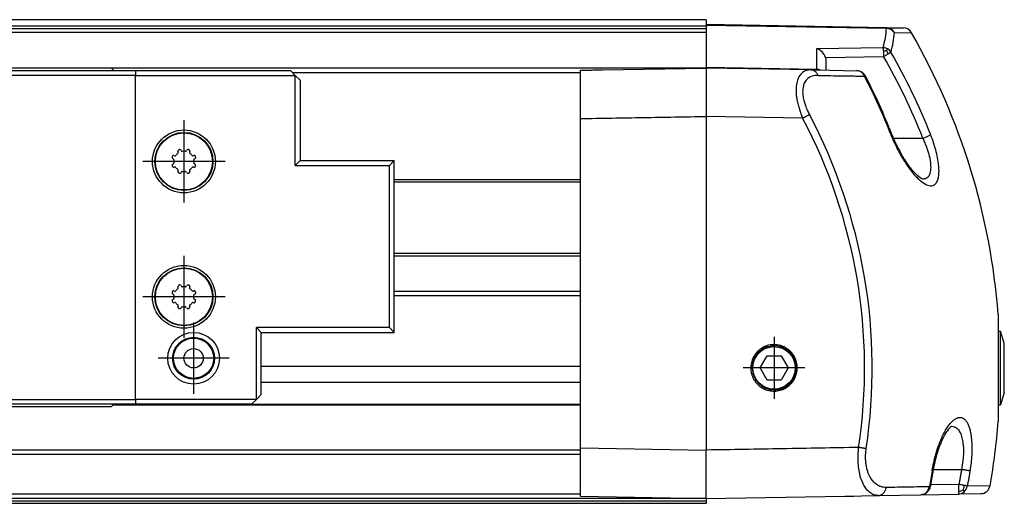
# Model space of a CAD drawing. Header units: millimetres. Extents: x -235 to 9017, y -109 to 485.
# Tile 33 of 35: x 8803 to 8905, y 282 to 332. Entities that reach past the tile are written whole.
import ezdxf

# ---------------------------------------------------------------- set-up
doc = ezdxf.new("R2010")
doc.units = ezdxf.units.MM
doc.linetypes.add('DOT_CENTER', pattern=[14, 12, -1, 0, -1])
doc.layers.add('1', color=7, linetype='Continuous')

# ---------------------------------------------------------------- blocks, each defined once
blk = doc.blocks.new('CABEZA_1_1__31', base_point=(8738.43, 292.1))
at = {"color": 7, "linetype": 'Continuous'}
for p, q in [((8793.68, 326.85), (8813.18, 326.85)), ((8806.49, 327.1), (8800.37, 327.1)), ((8812.93, 327.1), (8806.49, 327.1)), ((8813.18, 326.85), (8812.93, 327.1)), ((8813.18, 326.85), (8815.43, 326.85)), ((8815.43, 326.85), (8831.43, 326.85)), ((8815.43, 326.85), (8815.43, 326.35)), ((8831.43, 326.85), (8831.93, 326.35)), ((8815.43, 326.35), (8751.43, 326.35)), ((8815.43, 326.35), (8831.93, 326.35)), ((8815.43, 292.85), (8815.43, 326.35)), ((8832.43, 325.85), (8831.93, 326.35)), ((8831.93, 317.04), (8831.93, 326.35)), ((8832.43, 325.85), (8832.43, 317.54)), ((8820.14, 318.61), (8820.19, 318.52)), ((8820.66, 318.52), (8820.71, 318.61)), ((8819.36, 317.69), (8819.27, 317.74)), ((8819.41, 318.06), (8819.5, 318.04)), ((8819.84, 318.37), (8819.81, 318.47)), ((8821.04, 318.47), (8821.01, 318.37)), ((8821.35, 318.04), (8821.44, 318.06)), ((8821.58, 317.74), (8821.49, 317.69)), ((8819.27, 317.16), (8819.36, 317.22)), ((8819.5, 316.86), (8819.41, 316.84)), ((8821.44, 316.84), (8821.35, 316.86)), ((8821.49, 317.22), (8821.58, 317.16)), ((8832.43, 317.54), (8831.93, 317.04)), ((8831.93, 317.04), (8841.67, 317.04)), ((8832.43, 317.54), (8842.17, 317.54)), ((8842.17, 317.54), (8841.67, 317.04)), ((8841.67, 300.27), (8841.67, 317.04)), ((8842.17, 299.77), (8842.17, 317.54)), ((8819.81, 316.43), (8819.84, 316.53)), ((8820.19, 316.38), (8820.14, 316.3)), ((8820.71, 316.3), (8820.66, 316.38)), ((8821.01, 316.53), (8821.04, 316.43)), ((8819.84, 304.37), (8819.81, 304.47)), ((8820.14, 304.61), (8820.19, 304.52)), ((8820.66, 304.52), (8820.71, 304.61)), ((8821.04, 304.47), (8821.01, 304.37)), ((8819.36, 303.69), (8819.27, 303.74)), ((8819.41, 304.06), (8819.5, 304.04)), ((8821.35, 304.04), (8821.44, 304.06)), ((8821.58, 303.74), (8821.49, 303.69)), ((8819.27, 303.16), (8819.36, 303.22)), ((8819.5, 302.86), (8819.41, 302.84)), ((8819.81, 302.43), (8819.84, 302.53)), ((8820.19, 302.38), (8820.14, 302.3)), ((8820.71, 302.3), (8820.66, 302.38)), ((8821.01, 302.53), (8821.04, 302.43)), ((8821.44, 302.84), (8821.35, 302.86)), ((8821.49, 303.22), (8821.58, 303.16)), ((8841.67, 300.27), (8827.93, 300.27)), ((8827.93, 300.27), (8828.43, 299.77)), ((8827.93, 292.85), (8827.93, 300.27)), ((8842.17, 299.77), (8841.67, 300.27)), ((8828.43, 299.77), (8842.17, 299.77)), ((8828.43, 293.6), (8828.43, 299.77)), ((8827.93, 292.85), (8828.43, 293.35)), ((8828.43, 293.35), (8828.43, 293.6)), ((8751.43, 292.85), (8815.43, 292.85)), ((8813.18, 292.35), (8793.68, 292.35)), ((8813.18, 292.35), (8812.93, 292.1)), ((8815.43, 292.35), (8813.18, 292.35)), ((8827.93, 292.85), (8815.43, 292.85)), ((8815.43, 292.85), (8815.43, 292.35)), ((8827.43, 292.35), (8815.43, 292.35)), ((8827.93, 292.85), (8827.43, 292.35)), ((8793.93, 292.1), (8812.93, 292.1))]:
    blk.add_line(p, q, dxfattribs=at)
for centre, radius in [((8820.43, 317.45), 3.25), ((8820.43, 317.45), 3), ((8820.43, 317.45), 2.95), ((8820.43, 303.45), 3.25), ((8820.43, 303.45), 3), ((8820.43, 303.45), 2.95), ((8821.43, 297.1), 2.67), ((8821.43, 297.1), 2.17), ((8821.43, 297.1), 2.08), ((8821.43, 297.1), 1)]:
    blk.add_circle(centre, radius, dxfattribs=at)
for centre, radius, start, end in [((8819.96, 318.5), 0.15, 113.8206, 192.5), ((8820.43, 317.45), 1.3, 111.1794, 113.8206), ((8820.01, 318.53), 0.15, 90, 111.1794), ((8820.01, 318.53), 0.15, 32.5, 90), ((8820.84, 318.53), 0.15, 68.8206, 147.5), ((8820.43, 317.45), 1.3, 66.1794, 68.8206), ((8820.89, 318.5), 0.15, 45, 66.1794), ((8820.89, 318.5), 0.15, 347.5, 45), ((8819.35, 317.87), 0.15, 158.8206, 237.5), ((8820.43, 317.45), 1.3, 156.1794, 158.8206), ((8819.37, 317.92), 0.15, 135, 156.1794), ((8819.37, 317.92), 0.15, 77.5, 135), ((8819.32, 317.63), 0.07, 0, 57.5), ((8820.43, 317.45), 1.05, 170.9522, 189.0478), ((8819.52, 318.11), 0.07, 257.5, 324.0478), ((8820.43, 317.45), 1.05, 125.9522, 144.0478), ((8819.77, 318.36), 0.07, 305.9522, 0), ((8820.25, 318.56), 0.07, 212.5, 279.0478), ((8820.43, 317.45), 1.05, 80.9522, 99.0478), ((8820.6, 318.56), 0.07, 260.9522, 327.5), ((8821.08, 318.36), 0.07, 180, 234.0478), ((8820.43, 317.45), 1.05, 35.9522, 54.0478), ((8821.33, 318.11), 0.07, 215.9522, 282.5), ((8821.48, 317.92), 0.15, 23.8206, 102.5), ((8821.53, 317.63), 0.07, 122.5, 180), ((8820.43, 317.45), 1.05, 350.9522, 9.0478), ((8821.5, 317.87), 0.15, 302.5, 0), ((8820.43, 317.45), 1.3, 21.1794, 23.8206), ((8821.5, 317.87), 0.15, 360, 21.1794), ((8819.35, 317.04), 0.15, 122.5, 180), ((8819.35, 317.04), 0.15, 180, 201.1794), ((8820.43, 317.45), 1.3, 201.1794, 203.8206), ((8819.37, 316.99), 0.15, 203.8206, 282.5), ((8819.32, 317.28), 0.07, 302.5, 360), ((8819.52, 316.8), 0.07, 35.9522, 102.5), ((8820.43, 317.45), 1.05, 215.9522, 234.0478), ((8819.77, 316.55), 0.07, 360, 54.0478), ((8821.08, 316.55), 0.07, 125.9522, 180), ((8820.43, 317.45), 1.05, 305.9522, 324.0478), ((8821.33, 316.8), 0.07, 77.5, 144.0478), ((8821.48, 316.99), 0.15, 257.5, 315), ((8821.53, 317.28), 0.07, 180, 237.5), ((8821.5, 317.04), 0.15, 338.8206, 57.5), ((8821.48, 316.99), 0.15, 315, 336.1794), ((8820.43, 317.45), 1.3, 336.1794, 338.8206), ((8819.96, 316.4), 0.15, 167.5, 225), ((8819.96, 316.4), 0.15, 225, 246.1794), ((8820.43, 317.45), 1.3, 246.1794, 248.8206), ((8820.01, 316.38), 0.15, 248.8206, 327.5), ((8820.25, 316.35), 0.07, 80.9522, 147.5), ((8820.43, 317.45), 1.05, 260.9522, 279.0478), ((8820.6, 316.35), 0.07, 32.5, 99.0478), ((8820.84, 316.38), 0.15, 212.5, 270), ((8820.84, 316.38), 0.15, 270, 291.1794), ((8820.43, 317.45), 1.3, 291.1794, 293.8206), ((8820.89, 316.4), 0.15, 293.8206, 12.5), ((8819.96, 304.5), 0.15, 113.8206, 192.5), ((8819.77, 304.36), 0.07, 305.9522, 0), ((8820.43, 303.45), 1.3, 111.1794, 113.8206), ((8820.01, 304.53), 0.15, 90, 111.1794), ((8820.01, 304.53), 0.15, 32.5, 90), ((8820.25, 304.56), 0.07, 212.5, 279.0478), ((8820.43, 303.45), 1.05, 80.9522, 99.0478), ((8820.6, 304.56), 0.07, 260.9522, 327.5), ((8820.84, 304.53), 0.15, 68.8206, 147.5), ((8820.43, 303.45), 1.3, 66.1794, 68.8206), ((8820.89, 304.5), 0.15, 45, 66.1794), ((8820.89, 304.5), 0.15, 347.5, 45), ((8821.08, 304.36), 0.07, 180, 234.0478), ((8819.35, 303.87), 0.15, 158.8206, 237.5), ((8820.43, 303.45), 1.3, 156.1794, 158.8206), ((8819.37, 303.92), 0.15, 135, 156.1794), ((8819.37, 303.92), 0.15, 77.5, 135), ((8819.32, 303.63), 0.07, 0, 57.5), ((8820.43, 303.45), 1.05, 170.9522, 189.0478), ((8819.52, 304.11), 0.07, 257.5, 324.0478), ((8820.43, 303.45), 1.05, 125.9522, 144.0478), ((8820.43, 303.45), 1.05, 35.9522, 54.0478), ((8821.33, 304.11), 0.07, 215.9522, 282.5), ((8821.48, 303.92), 0.15, 23.8206, 102.5), ((8821.53, 303.63), 0.07, 122.5, 180), ((8820.43, 303.45), 1.05, 350.9522, 9.0478), ((8821.5, 303.87), 0.15, 302.5, 0), ((8820.43, 303.45), 1.3, 21.1794, 23.8206), ((8821.5, 303.87), 0.15, 0, 21.1794), ((8819.35, 303.04), 0.15, 122.5, 180), ((8819.35, 303.04), 0.15, 180, 201.1794), ((8820.43, 303.45), 1.3, 201.1794, 203.8206), ((8819.37, 302.99), 0.15, 203.8206, 282.5), ((8819.32, 303.28), 0.07, 302.5, 360), ((8819.52, 302.8), 0.07, 35.9522, 102.5), ((8820.43, 303.45), 1.05, 215.9522, 234.0478), ((8819.77, 302.55), 0.07, 360, 54.0478), ((8819.96, 302.4), 0.15, 167.5, 225), ((8819.96, 302.4), 0.15, 225, 246.1794), ((8820.01, 302.38), 0.15, 248.8206, 327.5), ((8820.25, 302.35), 0.07, 80.9522, 147.5), ((8820.43, 303.45), 1.05, 260.9522, 279.0478), ((8820.6, 302.35), 0.07, 32.5, 99.0478), ((8820.84, 302.38), 0.15, 212.5, 270), ((8820.89, 302.4), 0.15, 293.8206, 12.5), ((8821.08, 302.55), 0.07, 125.9522, 180), ((8820.43, 303.45), 1.05, 305.9522, 324.0478), ((8821.33, 302.8), 0.07, 77.5, 144.0478), ((8821.48, 302.99), 0.15, 257.5, 315), ((8821.53, 303.28), 0.07, 180, 237.5), ((8821.5, 303.04), 0.15, 338.8206, 57.5), ((8821.48, 302.99), 0.15, 315, 336.1794), ((8820.43, 303.45), 1.3, 336.1794, 338.8206), ((8820.43, 303.45), 1.3, 246.1794, 248.8206), ((8820.84, 302.38), 0.15, 270, 291.1794), ((8820.43, 303.45), 1.3, 291.1794, 293.8206)]:
    blk.add_arc(centre, radius, start, end, dxfattribs=at)
for points in [[(8819.39, 317.62), (8819.39, 317.62), (8819.39, 317.62), (8819.39, 317.63), (8819.39, 317.63)], [(8819.84, 318.36), (8819.84, 318.36), (8819.84, 318.37), (8819.84, 318.37), (8819.84, 318.37)], [(8821.01, 318.37), (8821.01, 318.37), (8821.01, 318.37), (8821.01, 318.36), (8821.01, 318.36)], [(8821.46, 317.63), (8821.46, 317.63), (8821.46, 317.62), (8821.46, 317.62), (8821.46, 317.62)], [(8819.39, 317.28), (8819.39, 317.28), (8819.39, 317.28), (8819.39, 317.29), (8819.39, 317.29)], [(8819.84, 316.53), (8819.84, 316.53), (8819.84, 316.54), (8819.84, 316.54), (8819.84, 316.55)], [(8821.01, 316.55), (8821.01, 316.54), (8821.01, 316.54), (8821.01, 316.53), (8821.01, 316.53)], [(8821.46, 317.29), (8821.46, 317.29), (8821.46, 317.28), (8821.46, 317.28), (8821.46, 317.28)], [(8819.84, 304.36), (8819.84, 304.36), (8819.84, 304.37), (8819.84, 304.37), (8819.84, 304.37)], [(8821.01, 304.37), (8821.01, 304.37), (8821.01, 304.37), (8821.01, 304.36), (8821.01, 304.36)], [(8819.39, 303.62), (8819.39, 303.62), (8819.39, 303.62), (8819.39, 303.63), (8819.39, 303.63)], [(8821.46, 303.63), (8821.46, 303.63), (8821.46, 303.62), (8821.46, 303.62), (8821.46, 303.62)], [(8819.39, 303.28), (8819.39, 303.28), (8819.39, 303.28), (8819.39, 303.29), (8819.39, 303.29)], [(8819.84, 302.53), (8819.84, 302.53), (8819.84, 302.54), (8819.84, 302.54), (8819.84, 302.55)], [(8821.01, 302.55), (8821.01, 302.54), (8821.01, 302.54), (8821.01, 302.53), (8821.01, 302.53)], [(8821.46, 303.29), (8821.46, 303.29), (8821.46, 303.28), (8821.46, 303.28), (8821.46, 303.28)]]:
    blk.add_open_spline(points, degree=3, dxfattribs=at)
at = {"layer": '1', "color": 2, "linetype": 'DOT_CENTER'}
for p, q in [((8820.43, 321.7), (8820.43, 313.2)), ((8824.68, 317.45), (8816.18, 317.45)), ((8820.43, 307.7), (8820.43, 299.2)), ((8824.68, 303.45), (8816.18, 303.45)), ((8821.43, 300.78), (8821.43, 293.43)), ((8825.1, 297.1), (8817.75, 297.1))]:
    blk.add_line(p, q, dxfattribs=at)
blk = doc.blocks.new('MOD-K-M-Li__37', base_point=(7462.93, 282.1))
at = {"color": 7, "linetype": 'Continuous'}
for p, q in [((8874.43, 332.1), (7464.93, 332.1)), ((8874.43, 332.09), (7464.93, 332.09)), ((8874.43, 332.1), (8874.43, 332.09)), ((8874.43, 332.09), (8874.43, 331.6)), ((7464.93, 331.48), (8874.43, 331.48)), ((8874.43, 331.16), (7464.93, 331.16)), ((7464.93, 330.83), (8874.43, 330.83)), ((8874.43, 331.6), (8874.43, 331.53)), ((8893.04, 331.27), (8874.43, 331.6)), ((8874.43, 331.53), (8874.43, 331.48)), ((8874.43, 331.53), (8893.04, 331.21)), ((8874.43, 331.48), (8874.43, 331.16)), ((8874.43, 331.16), (8874.43, 330.83)), ((8874.43, 330.83), (8874.43, 327.17)), ((8893.04, 331.27), (8894.8, 331.25)), ((8893.87, 330.77), (8895.65, 330.74)), ((8885.84, 329.12), (8892.69, 329.22)), ((8885.84, 326.97), (8885.84, 329.12)), ((8892.73, 328.86), (8892.76, 328.29)), ((8893.07, 328.88), (8893.16, 329.09)), ((8886.77, 328.2), (8892.76, 328.29)), ((8886.83, 326.89), (8886.83, 327.83)), ((7464.93, 327.12), (8874.43, 327.12)), ((8806.49, 327.1), (8800.37, 327.1)), ((8812.93, 327.1), (8806.49, 327.1)), ((8874.43, 327.1), (8812.93, 327.1)), ((8861.43, 321.88), (8861.43, 326.88)), ((8863.7, 326.92), (8874.43, 327.1)), ((8874.43, 327.17), (8874.43, 327.12)), ((8885.84, 326.97), (8874.43, 327.17)), ((8874.43, 327.12), (8874.43, 327.1)), ((8885.25, 326.91), (8874.43, 327.1)), ((8885.25, 326.91), (8885.85, 326.91)), ((8885.85, 326.91), (8889.99, 326.83)), ((8861.43, 326.6), (8831.68, 326.6)), ((8861.43, 287.83), (8861.43, 321.88)), ((8874.43, 322.1), (8874.43, 287.61)), ((8884.38, 321.93), (8874.43, 322.1)), ((8893.76, 319.85), (8896.81, 319.85)), ((8861.43, 315.54), (8842.17, 315.54)), ((8861.43, 315.29), (8842.17, 315.29)), ((8861.43, 307.92), (8842.17, 307.92)), ((8861.43, 307.67), (8842.17, 307.67)), ((8842.17, 304.04), (8861.43, 304.04)), ((8861.43, 303.54), (8842.17, 303.54)), ((8904.61, 301.63), (8904.61, 290.56)), ((8904.61, 299.9), (8904.83, 299.9)), ((8904.83, 292.3), (8904.83, 299.9)), ((8905.23, 298.65), (8904.83, 299.9)), ((8905.23, 293.55), (8905.23, 298.65)), ((8879.99, 296.1), (8880.71, 297.35)), ((8880.71, 297.35), (8882.15, 297.35)), ((8882.15, 297.35), (8882.88, 296.1)), ((8828.43, 296.27), (8861.43, 296.27)), ((8879.17, 296.06), (8879.03, 296.05)), ((8880.71, 294.85), (8879.99, 296.1)), ((8882.88, 296.1), (8882.15, 294.85)), ((8883.73, 296.15), (8883.83, 296.15)), ((8861.43, 294.61), (8828.43, 294.61)), ((8882.15, 294.85), (8880.71, 294.85)), ((8905.23, 293.55), (8904.83, 292.3)), ((8813.11, 292.29), (8861.43, 292.29)), ((8861.43, 292.32), (8813.15, 292.32)), ((8904.61, 292.3), (8904.83, 292.3)), ((8861.43, 287.61), (7462.93, 287.61)), ((7462.93, 287.17), (8861.43, 287.17)), ((8861.43, 282.83), (8861.43, 287.83)), ((8861.43, 287.83), (8874.43, 287.61)), ((8874.43, 282.6), (8874.43, 287.61)), ((8897.88, 285.6), (8900.81, 285.6)), ((8900.54, 284.06), (8897.61, 284.01)), ((7462.93, 283.1), (8861.43, 283.1)), ((8892.21, 282.91), (8896.61, 282.99)), ((8896.61, 282.99), (8900.47, 283.06)), ((8902.79, 283.1), (8900.47, 283.06)), ((8903.76, 283.92), (8901.41, 283.88)), ((8874.43, 282.6), (7462.93, 282.6)), ((7462.93, 282.35), (8874.43, 282.35)), ((8874.43, 282.1), (7462.93, 282.1)), ((8861.43, 282.83), (8874.43, 282.6)), ((8874.43, 282.6), (8888.75, 282.85)), ((8874.43, 282.6), (8874.43, 282.35)), ((8874.43, 282.35), (8874.43, 282.1)), ((8888.75, 282.85), (8892.21, 282.91)), ((8888.75, 282.85), (8889.63, 282.85))]:
    blk.add_line(p, q, dxfattribs=at)
blk.add_circle((8881.43, 296.1), 2.2, dxfattribs=at)
for centre, radius, start, end in [((8885.19, 331.6), 7.87, 342.4503, 357.1922), ((8893.03, 330.31), 0.963, 28.9275, 88.9895), ((8894.78, 330.25), 1, 29.6635, 89), ((8885.9, 331.16), 7.98, 342.4504, 357.1923), ((8834.83, 296.1), 70, 4.5346, 29.6635), ((8885.35, 327.71), 1.49, 19.2608, 70.8548), ((8892.63, 328.15), 1.07, 60.4449, 86.7129), ((8893.03, 327.11), 1.78, 88.8864, 99.646), ((8891.82, 328), 1.52, 22.2289, 35.1759), ((8892.65, 328.19), 1.03, 33.6073, 60.6476), ((8836.62, 296.14), 65.58, 21.5233, 29.8304), ((8885.7, 327.83), 1.12, 359.9106, 19.0994), ((8836.68, 296.14), 64.64, 21.5233, 29.8304), ((8889.96, 325.77), 1.07, 59.5619, 88.1422), ((8889.97, 326.02), 0.812, 53.6542, 88.5825), ((8889.88, 325.9), 0.967, 22.2851, 53.6091), ((8832.52, 296.22), 65.55, 21.4572, 27.2792), ((8832.45, 296.17), 65.73, 21.4624, 27.2677), ((8835.55, 296.1), 55.24, 351.4348, 27.8752), ((8835.55, 296.1), 56.03, 351.4383, 27.8675), ((8881.45, 296.1), 2.28, 90.461, 181.136), ((8881.45, 296.1), 2.28, 1.1356, 90.4603), ((8881.45, 296.1), 2.28, 181.1327, 269.5357), ((8881.45, 296.1), 2.28, 269.5428, 1.1402), ((8834.83, 296.1), 70, 349.9837, 355.4654), ((8892.41, 283.86), 8.13, 356.4358, 1.4164), ((8896.58, 283.85), 0.862, 271.5002, 313.6645), ((8896.47, 283.97), 1.02, 313.6435, 351.3775), ((8900.45, 284), 0.947, 271.152, 311.6281), ((8900.44, 284.65), 1.3, 274.1058, 293.7139), ((8899.69, 284.06), 1.41, 334.6661, 355.4469), ((8900.41, 284.05), 1.01, 311.6702, 350.5474), ((8902.78, 284.1), 1, 271, 349.9837), ((8889.63, 283.05), 0.2, 270, 293.5904)]:
    blk.add_arc(centre, radius, start, end, dxfattribs=at)
for points, knots in [([(8893.04, 331.21), (8893.04, 331.22), (8893.04, 331.24), (8893.04, 331.26), (8893.04, 331.27), (8893.04, 331.27), (8893.04, 331.27)], [0, 0, 0, 0, 0.03163254, 0.05083751, 0.05924372, 0.06044461, 0.06044461, 0.06044461, 0.06044461]), ([(8893.87, 330.77), (8893.76, 330.89), (8893.54, 331.14), (8893.21, 331.19), (8893.04, 331.21)], [0, 0, 0, 0, 0.4743073, 0.9610264, 0.9610264, 0.9610264, 0.9610264]), ([(8892.69, 329.22), (8892.7, 329.17), (8892.72, 329.05), (8892.73, 328.93), (8892.73, 328.86)], [0, 0, 0, 0, 0.1507765, 0.3704379, 0.3704379, 0.3704379, 0.3704379]), ([(8893.23, 328.58), (8893.27, 328.6), (8893.32, 328.64), (8893.41, 328.69), (8893.46, 328.73), (8893.5, 328.75), (8893.51, 328.76)], [0, 0, 0, 0, 0.1224398, 0.2067879, 0.2893447, 0.3304256, 0.3304256, 0.3304256, 0.3304256]), ([(8892.76, 328.29), (8892.79, 328.31), (8892.88, 328.36), (8892.99, 328.43), (8893.11, 328.51), (8893.19, 328.55), (8893.23, 328.58)], [0, 0, 0, 0, 0.1248283, 0.2872251, 0.4013698, 0.553919, 0.553919, 0.553919, 0.553919]), ([(8861.43, 326.88), (8861.62, 326.88), (8861.99, 326.89), (8862.56, 326.9), (8863.13, 326.91), (8863.51, 326.91), (8863.7, 326.92)], [0, 0, 0, 0, 0.563506, 1.134872, 1.702304, 2.269744, 2.269744, 2.269744, 2.269744]), ([(8874.43, 327.1), (8874.43, 327.04), (8874.43, 326.93), (8874.43, 326.65), (8874.43, 326.22), (8874.43, 325.59), (8874.43, 324.81), (8874.43, 323.94), (8874.43, 323.03), (8874.43, 322.42), (8874.43, 322.1)], [0, 0, 0, 0, 0.175518, 0.351034, 0.820855, 1.464323, 2.254708, 3.159131, 4.062604, 4.999239, 4.999239, 4.999239, 4.999239]), ([(8885.25, 326.91), (8885.18, 326.91), (8884.99, 326.91), (8884.65, 326.82), (8884.26, 326.58), (8883.93, 326.14), (8883.75, 325.56), (8883.69, 324.95), (8883.71, 324.41), (8883.78, 323.91), (8883.87, 323.44), (8884.01, 322.95), (8884.15, 322.51), (8884.27, 322.18), (8884.35, 322), (8884.38, 321.93)], [0, 0, 0, 0, 0.218175, 0.579127, 1.041059, 1.568149, 2.186382, 2.8306, 3.396459, 3.798686, 4.343209, 4.848364, 5.329083, 5.707632, 5.923737, 5.923737, 5.923737, 5.923737]), ([(8885.97, 326.35), (8885.95, 326.39), (8885.92, 326.46), (8885.85, 326.57), (8885.77, 326.67), (8885.68, 326.76), (8885.58, 326.83), (8885.47, 326.88), (8885.36, 326.91), (8885.29, 326.91), (8885.25, 326.91)], [0, 0, 0, 0, 0.1282606, 0.2570017, 0.3845062, 0.5093069, 0.630359, 0.7471349, 0.859551, 0.967855, 0.967855, 0.967855, 0.967855]), ([(8886.22, 326.9), (8886.16, 326.92), (8886.04, 326.96), (8885.91, 326.97), (8885.84, 326.97)], [0, 0, 0, 0, 0.1887599, 0.3840445, 0.3840445, 0.3840445, 0.3840445]), ([(8885.84, 326.97), (8885.84, 326.96), (8885.85, 326.94), (8885.85, 326.92), (8885.85, 326.91), (8885.85, 326.91), (8885.85, 326.91)], [0, 0, 0, 0, 0.02957694, 0.05087094, 0.06083644, 0.06226008, 0.06226008, 0.06226008, 0.06226008]), ([(8885.97, 326.35), (8885.82, 326.34), (8885.45, 326.33), (8884.94, 326.09), (8884.6, 325.68), (8884.42, 325.19), (8884.37, 324.68), (8884.42, 324.13), (8884.52, 323.66), (8884.68, 323.17), (8884.87, 322.72), (8885.02, 322.42), (8885.09, 322.29)], [0, 0, 0, 0, 0.444415, 1.09646, 1.615077, 2.017833, 2.645411, 3.14476, 3.658764, 4.092962, 4.683119, 5.113778, 5.113778, 5.113778, 5.113778]), ([(8885.97, 326.35), (8886.4, 326.34), (8887.25, 326.32), (8888.4, 326.3), (8889.32, 326.29), (8889.95, 326.28), (8890.39, 326.27), (8890.65, 326.26), (8890.78, 326.26)], [0, 0, 0, 0, 1.304019, 2.540254, 3.462045, 4.038803, 4.433026, 4.807213, 4.807213, 4.807213, 4.807213]), ([(8890.5, 326.68), (8890.5, 326.69), (8890.49, 326.69), (8890.48, 326.69), (8890.47, 326.68), (8890.46, 326.68), (8890.45, 326.67)], [0, 0, 0, 0, 0.00519583, 0.01039166, 0.02989258, 0.04767342, 0.04767342, 0.04767342, 0.04767342]), ([(8890.5, 326.68), (8890.52, 326.67), (8890.6, 326.62), (8890.71, 326.52), (8890.81, 326.4), (8890.85, 326.31), (8890.87, 326.28)], [0, 0, 0, 0, 0.0887245, 0.2709649, 0.4431868, 0.5526702, 0.5526702, 0.5526702, 0.5526702]), ([(8890.78, 326.26), (8890.79, 326.27), (8890.82, 326.28), (8890.85, 326.28), (8890.87, 326.28)], [0, 0, 0, 0, 0.05430529, 0.09557079, 0.09557079, 0.09557079, 0.09557079]), ([(8861.43, 321.88), (8862.51, 321.9), (8864.68, 321.93), (8867.93, 321.99), (8871.18, 322.05), (8873.34, 322.08), (8874.43, 322.1)], [0, 0, 0, 0, 3.250493, 6.500987, 9.751477, 13.001967, 13.001967, 13.001967, 13.001967]), ([(8884.38, 321.93), (8884.41, 321.95), (8884.48, 321.98), (8884.58, 322.03), (8884.68, 322.08), (8884.77, 322.13), (8884.86, 322.18), (8884.94, 322.22), (8885.02, 322.26), (8885.06, 322.28), (8885.09, 322.29)], [0, 0, 0, 0, 0.1124673, 0.2255075, 0.3368028, 0.443977, 0.5447561, 0.6371432, 0.7195231, 0.7907882, 0.7907882, 0.7907882, 0.7907882]), ([(8893.61, 320.22), (8893.6, 320.22), (8893.57, 320.21), (8893.54, 320.2), (8893.52, 320.2)], [0, 0, 0, 0, 0.0402452, 0.09480715, 0.09480715, 0.09480715, 0.09480715]), ([(8893.52, 320.2), (8893.7, 319.77), (8894.08, 318.88), (8894.74, 317.7), (8895.38, 316.75), (8895.87, 316.13), (8896.32, 315.65), (8896.8, 315.24), (8897.38, 314.9), (8897.97, 314.94), (8898.22, 315.23), (8898.36, 315.52), (8898.46, 315.92), (8898.49, 316.38), (8898.47, 316.9), (8898.4, 317.49), (8898.26, 318.23), (8898.05, 319), (8897.83, 319.65), (8897.69, 320.03), (8897.62, 320.2)], [0, 0, 0, 0, 1.381731, 2.89332, 4.047, 4.835284, 5.2611, 6.005296, 6.73598, 7.239631, 7.608816, 7.819525, 8.212647, 8.832442, 9.183583, 9.776315, 10.613862, 11.445937, 12.153494, 12.677808, 12.677808, 12.677808, 12.677808]), ([(8893.61, 320.22), (8893.68, 320.06), (8893.81, 319.74), (8894.03, 319.26), (8894.22, 318.87), (8894.39, 318.55), (8894.53, 318.3), (8894.69, 318.02), (8894.88, 317.71), (8895.08, 317.41), (8895.27, 317.13), (8895.43, 316.91), (8895.58, 316.72), (8895.71, 316.56), (8895.86, 316.39), (8896.03, 316.21), (8896.23, 316.03), (8896.4, 315.88), (8896.54, 315.77), (8896.65, 315.71), (8896.72, 315.67), (8896.76, 315.66), (8896.77, 315.66)], [0, 0, 0, 0, 0.507834, 1.035718, 1.583916, 1.823765, 2.110255, 2.438661, 2.804384, 3.202988, 3.522642, 3.799965, 4.038426, 4.24141, 4.41221, 4.717091, 4.988185, 5.218276, 5.400113, 5.523311, 5.599729, 5.634451, 5.634451, 5.634451, 5.634451]), ([(8896.77, 315.66), (8896.92, 315.66), (8897.18, 315.68), (8897.45, 315.93), (8897.62, 316.31), (8897.67, 316.79), (8897.63, 317.45), (8897.5, 318.04), (8897.33, 318.6), (8897.18, 319.03), (8897, 319.45), (8896.87, 319.73), (8896.81, 319.85)], [0, 0, 0, 0, 0.440103, 0.743226, 1.059067, 1.669472, 2.164539, 3.041766, 3.46561, 3.920365, 4.426902, 4.834317, 4.834317, 4.834317, 4.834317]), ([(8896.81, 319.85), (8896.99, 319.92), (8897.26, 320.03), (8897.53, 320.15), (8897.62, 320.2)], [0, 0, 0, 0, 0.5520908, 0.8802052, 0.8802052, 0.8802052, 0.8802052]), ([(8883.83, 296.15), (8883.83, 296.15), (8883.83, 296.16), (8883.83, 296.19), (8883.83, 296.22), (8883.82, 296.35), (8883.79, 296.56), (8883.71, 296.88), (8883.57, 297.22), (8883.36, 297.55), (8883.11, 297.83), (8882.86, 298.04), (8882.61, 298.2), (8882.34, 298.33), (8882.05, 298.43), (8881.76, 298.49), (8881.46, 298.51), (8881.16, 298.5), (8880.87, 298.45), (8880.58, 298.36), (8880.31, 298.24), (8880.05, 298.08), (8879.79, 297.87), (8879.54, 297.61), (8879.32, 297.27), (8879.17, 296.94), (8879.08, 296.63), (8879.03, 296.34), (8879.03, 296.15), (8879.03, 296.05)], [0, 0, 0, 0, 0.008838, 0.023568, 0.072654, 0.121726, 0.413711, 0.705639, 1.103198, 1.499444, 1.897121, 2.195854, 2.493492, 2.791187, 3.090102, 3.38906, 3.686953, 3.984919, 4.284104, 4.583301, 4.881439, 5.179648, 5.479064, 5.877774, 6.275247, 6.67413, 6.963678, 7.252155, 7.540572, 7.540572, 7.540572, 7.540572]), ([(8879.03, 296.05), (8879.03, 296), (8879.03, 295.89), (8879.06, 295.68), (8879.11, 295.43), (8879.22, 295.15), (8879.35, 294.88), (8879.54, 294.61), (8879.78, 294.34), (8880.1, 294.09), (8880.42, 293.91), (8880.73, 293.8), (8881.02, 293.73), (8881.32, 293.7), (8881.62, 293.7), (8881.92, 293.75), (8882.21, 293.82), (8882.48, 293.94), (8882.77, 294.1), (8883.06, 294.33), (8883.33, 294.62), (8883.53, 294.93), (8883.67, 295.23), (8883.76, 295.51), (8883.82, 295.8), (8883.83, 296.01), (8883.83, 296.13), (8883.83, 296.14), (8883.83, 296.15)], [0, 0, 0, 0, 0.16464, 0.329779, 0.629388, 0.927844, 1.226262, 1.525751, 1.924664, 2.322075, 2.720675, 3.020057, 3.318187, 3.616167, 3.915238, 4.214178, 4.511942, 4.809584, 5.108253, 5.506014, 5.902292, 6.299858, 6.598345, 6.895635, 7.192946, 7.491498, 7.514987, 7.538593, 7.538593, 7.538593, 7.538593]), ([(8897.77, 285.45), (8897.77, 285.48), (8897.78, 285.54), (8897.82, 285.76), (8897.89, 286.1), (8898.03, 286.73), (8898.24, 287.51), (8898.53, 288.33), (8898.81, 289), (8899.07, 289.52), (8899.35, 289.97), (8899.62, 290.34), (8899.9, 290.63), (8900.16, 290.84), (8900.43, 290.97), (8900.69, 291), (8900.93, 290.94), (8901.14, 290.79), (8901.32, 290.58), (8901.48, 290.3), (8901.61, 289.95), (8901.74, 289.47), (8901.84, 288.85), (8901.88, 288.11), (8901.88, 287.32), (8901.82, 286.5), (8901.75, 285.93), (8901.71, 285.62), (8901.7, 285.57), (8901.69, 285.51), (8901.68, 285.47), (8901.68, 285.45)], [0, 0, 0, 0, 0.090267, 0.18057, 0.656569, 1.128651, 2.138561, 3.082649, 3.724942, 4.310559, 4.837486, 5.304606, 5.697122, 6.031523, 6.316804, 6.570072, 6.795609, 7.038126, 7.318585, 7.636142, 8.005931, 8.431223, 9.111768, 9.884464, 10.665077, 11.487096, 12.334597, 12.3818, 12.428981, 12.49262, 12.55629, 12.55629, 12.55629, 12.55629]), ([(8899.78, 290.07), (8899.77, 290.06), (8899.74, 290.04), (8899.67, 289.99), (8899.58, 289.9), (8899.45, 289.76), (8899.31, 289.57), (8899.17, 289.35), (8899.04, 289.14), (8898.94, 288.95), (8898.81, 288.69), (8898.65, 288.32), (8898.45, 287.81), (8898.27, 287.25), (8898.11, 286.67), (8897.97, 286.07), (8897.89, 285.65), (8897.86, 285.44)], [0, 0, 0, 0, 0.036869, 0.120734, 0.249306, 0.421435, 0.690948, 0.95691, 1.20567, 1.422787, 1.593355, 2.094475, 2.644252, 3.234746, 3.834586, 4.458094, 5.097015, 5.097015, 5.097015, 5.097015]), ([(8899.78, 290.07), (8899.88, 290.06), (8900.12, 290.03), (8900.44, 289.79), (8900.7, 289.38), (8900.87, 288.87), (8900.99, 288.18), (8901.02, 287.4), (8900.97, 286.49), (8900.87, 285.91), (8900.81, 285.6)], [0, 0, 0, 0, 0.291381, 0.695875, 1.165905, 1.741702, 2.295816, 3.239412, 4.095659, 5.017938, 5.017938, 5.017938, 5.017938]), ([(8890.17, 287.88), (8888.86, 287.85), (8886.24, 287.81), (8882.3, 287.74), (8878.36, 287.67), (8875.74, 287.63), (8874.43, 287.61)], [0, 0, 0, 0, 3.93742, 7.874839, 11.81225, 15.749609, 15.749609, 15.749609, 15.749609]), ([(8892.21, 282.91), (8892.05, 282.93), (8891.73, 282.95), (8891.24, 283.25), (8890.86, 283.69), (8890.51, 284.35), (8890.29, 285.06), (8890.15, 285.88), (8890.09, 286.79), (8890.14, 287.47), (8890.17, 287.88)], [0, 0, 0, 0, 0.455781, 0.950345, 1.666967, 2.190602, 3.168026, 3.885584, 4.684524, 5.911771, 5.911771, 5.911771, 5.911771]), ([(8890.96, 287.76), (8890.94, 287.76), (8890.88, 287.77), (8890.8, 287.78), (8890.71, 287.79), (8890.61, 287.81), (8890.51, 287.83), (8890.4, 287.84), (8890.29, 287.86), (8890.21, 287.87), (8890.17, 287.88)], [0, 0, 0, 0, 0.0713746, 0.1539493, 0.2466115, 0.3477333, 0.4553003, 0.5670188, 0.6804932, 0.793389, 0.793389, 0.793389, 0.793389]), ([(8893.02, 283.74), (8892.83, 283.75), (8892.52, 283.78), (8892.03, 284.02), (8891.66, 284.35), (8891.33, 284.84), (8891.08, 285.41), (8890.95, 286), (8890.9, 286.52), (8890.89, 286.9), (8890.9, 287.31), (8890.94, 287.59), (8890.96, 287.76)], [0, 0, 0, 0, 0.556408, 0.942891, 1.597825, 2.045166, 2.697963, 3.446121, 3.845011, 4.25218, 4.59584, 5.093902, 5.093902, 5.093902, 5.093902]), ([(8897.77, 285.45), (8897.72, 285.18), (8897.63, 284.63), (8897.53, 284.09), (8897.48, 283.81)], [0, 0, 0, 0, 0.830749, 1.661498, 1.661498, 1.661498, 1.661498]), ([(8897.86, 285.44), (8897.84, 285.35), (8897.8, 285.08), (8897.73, 284.67), (8897.65, 284.22), (8897.6, 283.95), (8897.57, 283.81)], [0, 0, 0, 0, 0.285957, 0.828689, 1.24304, 1.65746, 1.65746, 1.65746, 1.65746]), ([(8897.77, 285.45), (8897.79, 285.45), (8897.82, 285.44), (8897.85, 285.44), (8897.86, 285.44)], [0, 0, 0, 0, 0.05109641, 0.08829075, 0.08829075, 0.08829075, 0.08829075]), ([(8900.81, 285.6), (8900.79, 285.47), (8900.75, 285.22), (8900.68, 284.83), (8900.61, 284.44), (8900.57, 284.19), (8900.54, 284.06)], [0, 0, 0, 0, 0.392169, 0.784333, 1.176766, 1.569197, 1.569197, 1.569197, 1.569197]), ([(8901.68, 285.45), (8901.66, 285.45), (8901.62, 285.46), (8901.56, 285.48), (8901.47, 285.49), (8901.37, 285.51), (8901.24, 285.53), (8901.11, 285.55), (8900.96, 285.58), (8900.86, 285.59), (8900.81, 285.6)], [0, 0, 0, 0, 0.061052, 0.1221001, 0.1998446, 0.323099, 0.429575, 0.5842469, 0.729919, 0.8811583, 0.8811583, 0.8811583, 0.8811583]), ([(8901.68, 285.45), (8901.66, 285.32), (8901.62, 285.06), (8901.55, 284.67), (8901.48, 284.27), (8901.43, 284.01), (8901.41, 283.88)], [0, 0, 0, 0, 0.397852, 0.7957, 1.19382, 1.591939, 1.591939, 1.591939, 1.591939]), ([(8901.09, 283.95), (8901.05, 283.95), (8900.96, 283.97), (8900.82, 284), (8900.68, 284.03), (8900.58, 284.05), (8900.54, 284.06)], [0, 0, 0, 0, 0.1135587, 0.2680665, 0.4330966, 0.5584957, 0.5584957, 0.5584957, 0.5584957]), ([(8892.21, 282.91), (8892.25, 282.92), (8892.35, 282.92), (8892.49, 282.97), (8892.62, 283.04), (8892.74, 283.15), (8892.85, 283.28), (8892.93, 283.42), (8892.99, 283.58), (8893.01, 283.68), (8893.02, 283.74)], [0, 0, 0, 0, 0.138014, 0.283671, 0.436936, 0.596978, 0.762001, 0.929216, 1.095239, 1.256673, 1.256673, 1.256673, 1.256673]), ([(8897.48, 283.81), (8896.79, 283.8), (8895.3, 283.78), (8893.81, 283.75), (8893.02, 283.74)], [0, 0, 0, 0, 2.092959, 4.464547, 4.464547, 4.464547, 4.464547]), ([(8897.23, 283.22), (8897.19, 283.19), (8897.1, 283.12), (8896.93, 283.04), (8896.76, 283), (8896.65, 282.99), (8896.61, 282.99)], [0, 0, 0, 0, 0.1548035, 0.338227, 0.5487871, 0.6805417, 0.6805417, 0.6805417, 0.6805417]), ([(8897.23, 283.22), (8897.23, 283.22), (8897.22, 283.22), (8897.21, 283.22), (8897.2, 283.22), (8897.18, 283.23), (8897.18, 283.23)], [0, 0, 0, 0, 0.0070946, 0.02004676, 0.03595436, 0.05615506, 0.05615506, 0.05615506, 0.05615506]), ([(8897.57, 283.81), (8897.56, 283.76), (8897.53, 283.65), (8897.46, 283.49), (8897.36, 283.35), (8897.27, 283.26), (8897.23, 283.22)], [0, 0, 0, 0, 0.1647957, 0.3392293, 0.5120648, 0.6904033, 0.6904033, 0.6904033, 0.6904033]), ([(8897.57, 283.81), (8897.56, 283.81), (8897.53, 283.81), (8897.5, 283.81), (8897.48, 283.81)], [0, 0, 0, 0, 0.03769417, 0.08895381, 0.08895381, 0.08895381, 0.08895381]), ([(8900.53, 283.35), (8900.52, 283.3), (8900.51, 283.21), (8900.51, 283.11), (8900.48, 283.07), (8900.47, 283.06)], [0, 0, 0, 0, 0.1600221, 0.2613613, 0.3023472, 0.3023472, 0.3023472, 0.3023472]), ([(8900.96, 283.46), (8900.97, 283.45), (8900.99, 283.41), (8901.03, 283.36), (8901.06, 283.32), (8901.08, 283.3), (8901.08, 283.3)], [0, 0, 0, 0, 0.0440305, 0.131375, 0.1754684, 0.2029057, 0.2029057, 0.2029057, 0.2029057]), ([(8901.41, 283.88), (8901.39, 283.89), (8901.35, 283.89), (8901.28, 283.91), (8901.19, 283.93), (8901.13, 283.94), (8901.09, 283.95)], [0, 0, 0, 0, 0.0487816, 0.1181371, 0.2121057, 0.3229132, 0.3229132, 0.3229132, 0.3229132])]:
    blk.add_open_spline(points, degree=3, knots=knots, dxfattribs=at)
at = {"layer": '1', "color": 2, "linetype": 'DOT_CENTER'}
for p, q in [((8881.43, 299.3), (8881.43, 292.9)), ((8884.63, 296.1), (8878.23, 296.1))]:
    blk.add_line(p, q, dxfattribs=at)
blk = doc.blocks.new('Li-M-7840__38', base_point=(763.62, 282.1))
for name, p in [('MOD-K-M-Li__37', (7462.93, 282.1)), ('CABEZA_1_1__31', (8738.43, 292.1))]:
    blk.add_blockref(name, p)
blk = doc.blocks.new('E1', base_point=(-179, 307.1))
blk.add_blockref('Li-M-7840__38', (763.62, 282.1))

msp = doc.modelspace()

# ---------------------------------------------------------------- block references
msp.add_blockref('E1', (-179, 307.1))

doc.saveas('drawing.dxf')
